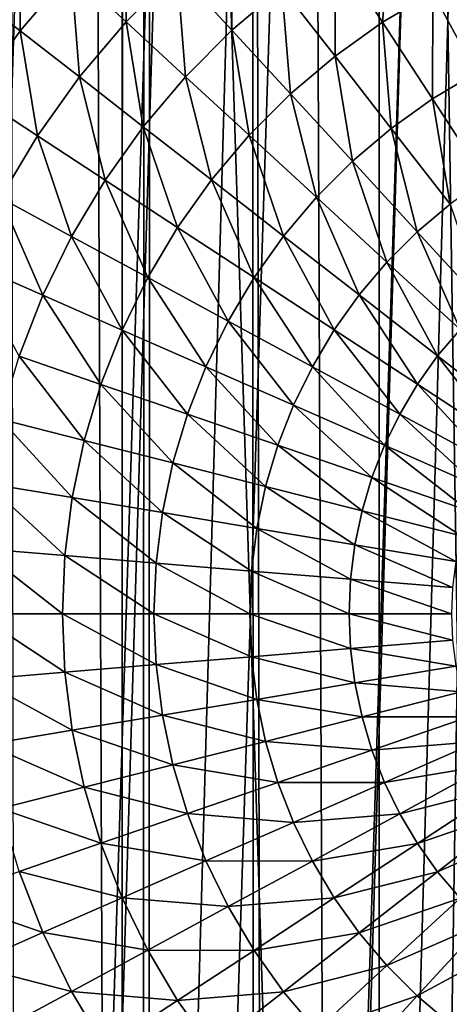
# Model space of a CAD drawing. Header units: millimetres. Extents: x -400 to 400, y -400 to 400.
# Tile 47 of 95: x -15 to -6, y -8 to 12. Entities that reach past the tile are written whole.
import ezdxf

# ---------------------------------------------------------------- set-up
doc = ezdxf.new("R2010")
doc.units = ezdxf.units.MM
doc.header["$LTSCALE"] = 52.148148
for name, color, linetype in [('1', 7, 'CONTINUOUS'), ('2', 7, 'CONTINUOUS'), ('21', 7, 'CONTINUOUS'), ('22', 7, 'CONTINUOUS'), ('33', 7, 'CONTINUOUS'), ('38', 7, 'CONTINUOUS'), ('45', 7, 'CONTINUOUS'), ('50', 7, 'CONTINUOUS'), ('9', 7, 'CONTINUOUS')]:
    doc.layers.add(name, color=color, linetype=linetype)

msp = doc.modelspace()

# ---------------------------------------------------------------- linework, layer by layer
at = {"layer": '1', "color": 253, "linetype": 'Continuous', "true_color": 0x9ca8ab}
for points in [[(-12.206, 399.815, -0.075), (-0.013, -400), (0.013, 400), (-12.206, 399.815, -0.075)], [(-24.413, 399.255, -0.298), (-12.281, -399.81, -0.075), (-12.206, 399.815, -0.075), (-24.413, 399.255, -0.298)], [(-12.281, -399.81, -0.075), (-0.013, -400), (-12.206, 399.815, -0.075), (-12.281, -399.81, -0.075)], [(-24.522, -399.245, -0.3), (-12.281, -399.81, -0.075), (-24.413, 399.255, -0.298), (-24.522, -399.245, -0.3)]]:
    msp.add_3dface(points, dxfattribs=at)
at = {"layer": '2', "color": 253, "linetype": 'Continuous', "true_color": 0x9ca8ab}
for points in [[(0.013, 400, -1.5), (-0.013, -400, -1.5), (-12.181, -399.813, -1.574), (0.013, 400, -1.5)], [(-12.086, 399.817, -1.573), (0.013, 400, -1.5), (-12.181, -399.813, -1.574), (-12.086, 399.817, -1.573)], [(-24.155, 399.269, -1.793), (-12.086, 399.817, -1.573), (-12.181, -399.813, -1.574), (-24.155, 399.269, -1.793)], [(-24.304, -399.26, -1.796), (-24.155, 399.269, -1.793), (-12.181, -399.813, -1.574), (-24.304, -399.26, -1.796)]]:
    msp.add_3dface(points, dxfattribs=at)
at = {"layer": '21', "color": 253, "linetype": 'Continuous', "true_color": 0x9ca8ab}
for points in [[(-2.509, 78.962, 472.043), (-7.613, 78.629, 472.043), (-2.532, -78.959, 472.043), (-2.509, 78.962, 472.043)], [(-7.613, 78.629, 472.043), (-12.639, 77.981, 472.043), (-7.648, -78.626, 472.043), (-7.613, 78.629, 472.043)], [(-7.613, 78.629, 472.043), (-7.648, -78.626, 472.043), (-2.532, -78.959, 472.043), (-7.613, 78.629, 472.043)], [(-12.639, 77.981, 472.043), (-17.588, 77.017, 472.043), (-12.689, -77.973, 472.043), (-12.639, 77.981, 472.043)], [(-12.639, 77.981, 472.043), (-12.689, -77.973, 472.043), (-7.648, -78.626, 472.043), (-12.639, 77.981, 472.043)], [(-17.588, 77.017, 472.043), (-17.656, -77.002, 472.043), (-12.689, -77.973, 472.043), (-17.588, 77.017, 472.043)]]:
    msp.add_3dface(points, dxfattribs=at)
at = {"layer": '22', "color": 253, "linetype": 'Continuous', "true_color": 0x9ca8ab}
for points in [[(-7.626, -78.627, 470.543), (-7.635, 78.627, 470.543), (-2.509, 78.962, 470.543), (-7.626, -78.627, 470.543)], [(-2.532, -78.959, 470.543), (-7.626, -78.627, 470.543), (-2.509, 78.962, 470.543), (-2.532, -78.959, 470.543)], [(-12.644, -77.98, 470.543), (-12.684, 77.974, 470.543), (-7.635, 78.627, 470.543), (-12.644, -77.98, 470.543)], [(-7.626, -78.627, 470.543), (-12.644, -77.98, 470.543), (-7.635, 78.627, 470.543), (-7.626, -78.627, 470.543)], [(-17.588, -77.017, 470.543), (-17.656, 77.002, 470.543), (-12.684, 77.974, 470.543), (-17.588, -77.017, 470.543)], [(-12.644, -77.98, 470.543), (-17.588, -77.017, 470.543), (-12.684, 77.974, 470.543), (-12.644, -77.98, 470.543)]]:
    msp.add_3dface(points, dxfattribs=at)
at = {"layer": '33', "color": 253, "linetype": 'Continuous', "true_color": 0x9ca8ab}
for points in [[(-8.497, -66.657, 509.043), (-4.722, 67.028, 509.043), (-9.063, 66.582, 509.043), (-8.497, -66.657, 509.043)], [(-8.497, -66.657, 509.043), (-4.113, -67.069, 509.043), (-4.722, 67.028, 509.043), (-8.497, -66.657, 509.043)], [(-12.828, -65.961, 509.043), (-9.063, 66.582, 509.043), (-13.348, 65.858, 509.043), (-12.828, -65.961, 509.043)], [(-12.828, -65.961, 509.043), (-8.497, -66.657, 509.043), (-9.063, 66.582, 509.043), (-12.828, -65.961, 509.043)], [(-17.126, -64.975, 509.043), (-13.348, 65.858, 509.043), (-17.594, 64.851, 509.043), (-17.126, -64.975, 509.043)], [(-17.126, -64.975, 509.043), (-12.828, -65.961, 509.043), (-13.348, 65.858, 509.043), (-17.126, -64.975, 509.043)]]:
    msp.add_3dface(points, dxfattribs=at)
at = {"layer": '38', "linetype": 'Continuous'}
for points in [[(-10.124, 75.826, 496.043), (-9.854, -75.861, 496.043), (-5.256, 76.315, 496.043), (-10.124, 75.826, 496.043)], [(-9.854, -75.861, 496.043), (-4.958, -76.336, 496.043), (-5.256, 76.315, 496.043), (-9.854, -75.861, 496.043)], [(-14.928, 75.029, 496.043), (-14.686, -75.077, 496.043), (-10.124, 75.826, 496.043), (-14.928, 75.029, 496.043)], [(-14.686, -75.077, 496.043), (-9.854, -75.861, 496.043), (-10.124, 75.826, 496.043), (-14.686, -75.077, 496.043)]]:
    msp.add_3dface(points, dxfattribs=at)
at = {"layer": '45', "linetype": 'Continuous'}
for points in [[(-10.078, -77.849, 472.043), (-10.127, 77.843, 472.043), (-5.096, 78.331, 472.043), (-10.078, -77.849, 472.043)], [(-5.071, -78.332, 472.043), (-10.078, -77.849, 472.043), (-5.096, 78.331, 472.043), (-5.071, -78.332, 472.043)], [(-15.02, -77.05, 472.043), (-15.092, 77.036, 472.043), (-10.127, 77.843, 472.043), (-15.02, -77.05, 472.043)], [(-10.078, -77.849, 472.043), (-15.02, -77.05, 472.043), (-10.127, 77.843, 472.043), (-10.078, -77.849, 472.043)]]:
    msp.add_3dface(points, dxfattribs=at)
at = {"layer": '50', "color": 253, "linetype": 'Continuous', "true_color": 0x9ca8ab}
for points in [[(-29.8, 65, 18), (-29.8, -65, 18), (29.8, 65, 18), (-29.8, 65, 18)], [(29.8, 65, 18), (-29.8, -65, 18), (29.8, -65, 18), (29.8, 65, 18)]]:
    msp.add_3dface(points, dxfattribs=at)
at = {"layer": '9', "color": 253, "linetype": 'Continuous', "true_color": 0x9ca8ab}
for points in [[(-12.581, 13.666, -13.532), (-12.588, 11.588, -15.027), (-13.666, 12.581, -13.532), (-12.581, 13.666, -13.532)], [(-11.588, 12.588, -15.027), (-12.588, 11.588, -15.027), (-12.581, 13.666, -13.532), (-11.588, 12.588, -15.027)], [(-10.509, 13.502, -15.027), (-10.515, 11.422, -16.395), (-11.588, 12.588, -15.027), (-10.509, 13.502, -15.027)], [(-9.536, 12.252, -16.395), (-10.515, 11.422, -16.395), (-10.509, 13.502, -15.027), (-9.536, 12.252, -16.395)], [(-7.389, 13.654, -16.395), (-7.565, 11.579, -17.625), (-8.492, 12.997, -16.395), (-7.389, 13.654, -16.395)], [(-6.583, 12.164, -17.625), (-7.565, 11.579, -17.625), (-7.389, 13.654, -16.395), (-6.583, 12.164, -17.625)], [(-14.648, 13.485, -11.919), (-14.659, 11.409, -13.532), (-15.712, 12.229, -11.919), (-14.648, 13.485, -11.919)], [(-13.666, 12.581, -13.532), (-14.659, 11.409, -13.532), (-14.648, 13.485, -11.919), (-13.666, 12.581, -13.532)], [(-8.492, 12.997, -16.395), (-8.495, 10.915, -17.625), (-9.536, 12.252, -16.395), (-8.492, 12.997, -16.395)], [(-7.565, 11.579, -17.625), (-8.495, 10.915, -17.625), (-8.492, 12.997, -16.395), (-7.565, 11.579, -17.625)], [(-13.666, 12.581, -13.532), (-13.502, 10.509, -15.027), (-14.659, 11.409, -13.532), (-13.666, 12.581, -13.532)], [(-12.588, 11.588, -15.027), (-13.502, 10.509, -15.027), (-13.666, 12.581, -13.532), (-12.588, 11.588, -15.027)], [(-11.588, 12.588, -15.027), (-11.422, 10.515, -16.395), (-12.588, 11.588, -15.027), (-11.588, 12.588, -15.027)], [(-10.515, 11.422, -16.395), (-11.422, 10.515, -16.395), (-11.588, 12.588, -15.027), (-10.515, 11.422, -16.395)], [(-5.556, 12.666, -17.625), (-5.731, 10.589, -18.71), (-6.583, 12.164, -17.625), (-5.556, 12.666, -17.625)], [(-14.659, 11.409, -13.532), (-15.551, 10.16, -13.532), (-15.712, 12.229, -11.919), (-14.659, 11.409, -13.532)], [(-9.536, 12.252, -16.395), (-9.368, 10.176, -17.625), (-10.515, 11.422, -16.395), (-9.536, 12.252, -16.395)], [(-8.495, 10.915, -17.625), (-9.368, 10.176, -17.625), (-9.536, 12.252, -16.395), (-8.495, 10.915, -17.625)], [(-6.583, 12.164, -17.625), (-6.586, 10.08, -18.71), (-7.565, 11.579, -17.625), (-6.583, 12.164, -17.625)], [(-5.731, 10.589, -18.71), (-6.586, 10.08, -18.71), (-6.583, 12.164, -17.625), (-5.731, 10.589, -18.71)], [(-12.588, 11.588, -15.027), (-12.252, 9.536, -16.395), (-13.502, 10.509, -15.027), (-12.588, 11.588, -15.027)], [(-11.422, 10.515, -16.395), (-12.252, 9.536, -16.395), (-12.588, 11.588, -15.027), (-11.422, 10.515, -16.395)], [(-7.565, 11.579, -17.625), (-7.395, 9.502, -18.71), (-8.495, 10.915, -17.625), (-7.565, 11.579, -17.625)], [(-6.586, 10.08, -18.71), (-7.395, 9.502, -18.71), (-7.565, 11.579, -17.625), (-6.586, 10.08, -18.71)], [(-14.659, 11.409, -13.532), (-14.324, 9.358, -15.027), (-15.551, 10.16, -13.532), (-14.659, 11.409, -13.532)], [(-13.502, 10.509, -15.027), (-14.324, 9.358, -15.027), (-14.659, 11.409, -13.532), (-13.502, 10.509, -15.027)], [(-10.515, 11.422, -16.395), (-10.176, 9.368, -17.625), (-11.422, 10.515, -16.395), (-10.515, 11.422, -16.395)], [(-9.368, 10.176, -17.625), (-10.176, 9.368, -17.625), (-10.515, 11.422, -16.395), (-9.368, 10.176, -17.625)], [(-8.495, 10.915, -17.625), (-8.155, 8.858, -18.71), (-9.368, 10.176, -17.625), (-8.495, 10.915, -17.625)], [(-7.395, 9.502, -18.71), (-8.155, 8.858, -18.71), (-8.495, 10.915, -17.625), (-7.395, 9.502, -18.71)], [(-13.502, 10.509, -15.027), (-12.997, 8.492, -16.395), (-14.324, 9.358, -15.027), (-13.502, 10.509, -15.027)], [(-12.252, 9.536, -16.395), (-12.997, 8.492, -16.395), (-13.502, 10.509, -15.027), (-12.252, 9.536, -16.395)], [(-11.422, 10.515, -16.395), (-10.915, 8.495, -17.625), (-12.252, 9.536, -16.395), (-11.422, 10.515, -16.395)], [(-10.176, 9.368, -17.625), (-10.915, 8.495, -17.625), (-11.422, 10.515, -16.395), (-10.176, 9.368, -17.625)], [(-5.731, 10.589, -18.71), (-5.56, 8.51, -19.64), (-6.586, 10.08, -18.71), (-5.731, 10.589, -18.71)], [(-14.324, 9.358, -15.027), (-15.048, 8.144, -15.027), (-15.551, 10.16, -13.532), (-14.324, 9.358, -15.027)], [(-9.368, 10.176, -17.625), (-8.858, 8.155, -18.71), (-10.176, 9.368, -17.625), (-9.368, 10.176, -17.625)], [(-8.155, 8.858, -18.71), (-8.858, 8.155, -18.71), (-9.368, 10.176, -17.625), (-8.155, 8.858, -18.71)], [(-6.586, 10.08, -18.71), (-6.244, 8.022, -19.64), (-7.395, 9.502, -18.71), (-6.586, 10.08, -18.71)], [(-5.56, 8.51, -19.64), (-6.244, 8.022, -19.64), (-6.586, 10.08, -18.71), (-5.56, 8.51, -19.64)], [(-12.252, 9.536, -16.395), (-11.579, 7.565, -17.625), (-12.997, 8.492, -16.395), (-12.252, 9.536, -16.395)], [(-10.915, 8.495, -17.625), (-11.579, 7.565, -17.625), (-12.252, 9.536, -16.395), (-10.915, 8.495, -17.625)], [(-7.395, 9.502, -18.71), (-6.885, 7.479, -19.64), (-8.155, 8.858, -18.71), (-7.395, 9.502, -18.71)], [(-6.244, 8.022, -19.64), (-6.885, 7.479, -19.64), (-7.395, 9.502, -18.71), (-6.244, 8.022, -19.64)], [(-14.324, 9.358, -15.027), (-13.654, 7.389, -16.395), (-15.048, 8.144, -15.027), (-14.324, 9.358, -15.027)], [(-12.997, 8.492, -16.395), (-13.654, 7.389, -16.395), (-14.324, 9.358, -15.027), (-12.997, 8.492, -16.395)], [(-10.176, 9.368, -17.625), (-9.502, 7.395, -18.71), (-10.915, 8.495, -17.625), (-10.176, 9.368, -17.625)], [(-8.858, 8.155, -18.71), (-9.502, 7.395, -18.71), (-10.176, 9.368, -17.625), (-8.858, 8.155, -18.71)], [(-8.155, 8.858, -18.71), (-7.479, 6.885, -19.64), (-8.858, 8.155, -18.71), (-8.155, 8.858, -18.71)], [(-6.885, 7.479, -19.64), (-7.479, 6.885, -19.64), (-8.155, 8.858, -18.71), (-6.885, 7.479, -19.64)], [(-12.997, 8.492, -16.395), (-12.164, 6.583, -17.625), (-13.654, 7.389, -16.395), (-12.997, 8.492, -16.395)], [(-11.579, 7.565, -17.625), (-12.164, 6.583, -17.625), (-12.997, 8.492, -16.395), (-11.579, 7.565, -17.625)], [(-10.915, 8.495, -17.625), (-10.08, 6.586, -18.71), (-11.579, 7.565, -17.625), (-10.915, 8.495, -17.625)], [(-9.502, 7.395, -18.71), (-10.08, 6.586, -18.71), (-10.915, 8.495, -17.625), (-9.502, 7.395, -18.71)], [(-15.048, 8.144, -15.027), (-14.218, 6.236, -16.395), (-15.669, 6.873, -15.027), (-15.048, 8.144, -15.027)], [(-13.654, 7.389, -16.395), (-14.218, 6.236, -16.395), (-15.048, 8.144, -15.027), (-13.654, 7.389, -16.395)], [(-8.858, 8.155, -18.71), (-8.022, 6.244, -19.64), (-9.502, 7.395, -18.71), (-8.858, 8.155, -18.71)], [(-7.479, 6.885, -19.64), (-8.022, 6.244, -19.64), (-8.858, 8.155, -18.71), (-7.479, 6.885, -19.64)], [(-6.244, 8.022, -19.64), (-5.566, 6.047, -20.41), (-6.885, 7.479, -19.64), (-6.244, 8.022, -19.64)], [(-11.579, 7.565, -17.625), (-10.589, 5.731, -18.71), (-12.164, 6.583, -17.625), (-11.579, 7.565, -17.625)], [(-10.08, 6.586, -18.71), (-10.589, 5.731, -18.71), (-11.579, 7.565, -17.625), (-10.08, 6.586, -18.71)], [(-13.654, 7.389, -16.395), (-12.666, 5.556, -17.625), (-14.218, 6.236, -16.395), (-13.654, 7.389, -16.395)], [(-12.164, 6.583, -17.625), (-12.666, 5.556, -17.625), (-13.654, 7.389, -16.395), (-12.164, 6.583, -17.625)], [(-9.502, 7.395, -18.71), (-8.51, 5.56, -19.64), (-10.08, 6.586, -18.71), (-9.502, 7.395, -18.71)], [(-8.022, 6.244, -19.64), (-8.51, 5.56, -19.64), (-9.502, 7.395, -18.71), (-8.022, 6.244, -19.64)], [(-6.885, 7.479, -19.64), (-6.047, 5.566, -20.41), (-7.479, 6.885, -19.64), (-6.885, 7.479, -19.64)], [(-5.566, 6.047, -20.41), (-6.047, 5.566, -20.41), (-6.885, 7.479, -19.64), (-5.566, 6.047, -20.41)], [(-14.218, 6.236, -16.395), (-14.684, 5.041, -16.395), (-15.669, 6.873, -15.027), (-14.218, 6.236, -16.395)], [(-7.479, 6.885, -19.64), (-6.486, 5.048, -20.41), (-8.022, 6.244, -19.64), (-7.479, 6.885, -19.64)], [(-6.047, 5.566, -20.41), (-6.486, 5.048, -20.41), (-7.479, 6.885, -19.64), (-6.047, 5.566, -20.41)], [(-12.164, 6.583, -17.625), (-11.026, 4.837, -18.71), (-12.666, 5.556, -17.625), (-12.164, 6.583, -17.625)], [(-10.589, 5.731, -18.71), (-11.026, 4.837, -18.71), (-12.164, 6.583, -17.625), (-10.589, 5.731, -18.71)], [(-10.08, 6.586, -18.71), (-8.94, 4.838, -19.64), (-10.589, 5.731, -18.71), (-10.08, 6.586, -18.71)], [(-8.51, 5.56, -19.64), (-8.94, 4.838, -19.64), (-10.08, 6.586, -18.71), (-8.51, 5.56, -19.64)], [(-14.218, 6.236, -16.395), (-13.082, 4.491, -17.625), (-14.684, 5.041, -16.395), (-14.218, 6.236, -16.395)], [(-12.666, 5.556, -17.625), (-13.082, 4.491, -17.625), (-14.218, 6.236, -16.395), (-12.666, 5.556, -17.625)], [(-8.022, 6.244, -19.64), (-6.88, 4.495, -20.41), (-8.51, 5.56, -19.64), (-8.022, 6.244, -19.64)], [(-6.486, 5.048, -20.41), (-6.88, 4.495, -20.41), (-8.022, 6.244, -19.64), (-6.486, 5.048, -20.41)], [(-10.589, 5.731, -18.71), (-9.309, 4.083, -19.64), (-11.026, 4.837, -18.71), (-10.589, 5.731, -18.71)], [(-8.94, 4.838, -19.64), (-9.309, 4.083, -19.64), (-10.589, 5.731, -18.71), (-8.94, 4.838, -19.64)], [(-12.666, 5.556, -17.625), (-11.388, 3.91, -18.71), (-13.082, 4.491, -17.625), (-12.666, 5.556, -17.625)], [(-11.026, 4.837, -18.71), (-11.388, 3.91, -18.71), (-12.666, 5.556, -17.625), (-11.026, 4.837, -18.71)], [(-8.51, 5.56, -19.64), (-7.228, 3.912, -20.41), (-8.94, 4.838, -19.64), (-8.51, 5.56, -19.64)], [(-6.88, 4.495, -20.41), (-7.228, 3.912, -20.41), (-8.51, 5.56, -19.64), (-6.88, 4.495, -20.41)], [(-6.047, 5.566, -20.41), (-4.904, 3.817, -21.015), (-6.486, 5.048, -20.41), (-6.047, 5.566, -20.41)], [(-14.684, 5.041, -16.395), (-13.408, 3.395, -17.625), (-15.05, 3.811, -16.395), (-14.684, 5.041, -16.395)], [(-13.082, 4.491, -17.625), (-13.408, 3.395, -17.625), (-14.684, 5.041, -16.395), (-13.082, 4.491, -17.625)], [(-6.486, 5.048, -20.41), (-5.202, 3.399, -21.015), (-6.88, 4.495, -20.41), (-6.486, 5.048, -20.41)], [(-4.904, 3.817, -21.015), (-5.202, 3.399, -21.015), (-6.486, 5.048, -20.41), (-4.904, 3.817, -21.015)], [(-11.026, 4.837, -18.71), (-9.614, 3.301, -19.64), (-11.388, 3.91, -18.71), (-11.026, 4.837, -18.71)], [(-9.309, 4.083, -19.64), (-9.614, 3.301, -19.64), (-11.026, 4.837, -18.71), (-9.309, 4.083, -19.64)], [(-8.94, 4.838, -19.64), (-7.526, 3.301, -20.41), (-9.309, 4.083, -19.64), (-8.94, 4.838, -19.64)], [(-7.228, 3.912, -20.41), (-7.526, 3.301, -20.41), (-8.94, 4.838, -19.64), (-7.228, 3.912, -20.41)], [(-13.082, 4.491, -17.625), (-11.672, 2.956, -18.71), (-13.408, 3.395, -17.625), (-13.082, 4.491, -17.625)], [(-11.388, 3.91, -18.71), (-11.672, 2.956, -18.71), (-13.082, 4.491, -17.625), (-11.388, 3.91, -18.71)], [(-6.88, 4.495, -20.41), (-5.465, 2.958, -21.015), (-7.228, 3.912, -20.41), (-6.88, 4.495, -20.41)], [(-5.202, 3.399, -21.015), (-5.465, 2.958, -21.015), (-6.88, 4.495, -20.41), (-5.202, 3.399, -21.015)], [(-9.309, 4.083, -19.64), (-7.773, 2.669, -20.41), (-9.614, 3.301, -19.64), (-9.309, 4.083, -19.64)], [(-7.526, 3.301, -20.41), (-7.773, 2.669, -20.41), (-9.309, 4.083, -19.64), (-7.526, 3.301, -20.41)], [(-11.388, 3.91, -18.71), (-9.854, 2.495, -19.64), (-11.672, 2.956, -18.71), (-11.388, 3.91, -18.71)], [(-9.614, 3.301, -19.64), (-9.854, 2.495, -19.64), (-11.388, 3.91, -18.71), (-9.614, 3.301, -19.64)], [(-7.228, 3.912, -20.41), (-5.691, 2.496, -21.015), (-7.526, 3.301, -20.41), (-7.228, 3.912, -20.41)], [(-5.465, 2.958, -21.015), (-5.691, 2.496, -21.015), (-7.228, 3.912, -20.41), (-5.465, 2.958, -21.015)], [(-15.05, 3.811, -16.395), (-13.643, 2.277, -17.625), (-15.314, 2.555, -16.395), (-15.05, 3.811, -16.395)], [(-13.408, 3.395, -17.625), (-13.643, 2.277, -17.625), (-15.05, 3.811, -16.395), (-13.408, 3.395, -17.625)], [(-13.408, 3.395, -17.625), (-11.876, 1.982, -18.71), (-13.643, 2.277, -17.625), (-13.408, 3.395, -17.625)], [(-11.672, 2.956, -18.71), (-11.876, 1.982, -18.71), (-13.408, 3.395, -17.625), (-11.672, 2.956, -18.71)], [(-9.614, 3.301, -19.64), (-7.967, 2.018, -20.41), (-9.854, 2.495, -19.64), (-9.614, 3.301, -19.64)], [(-7.773, 2.669, -20.41), (-7.967, 2.018, -20.41), (-9.614, 3.301, -19.64), (-7.773, 2.669, -20.41)], [(-7.526, 3.301, -20.41), (-5.878, 2.018, -21.015), (-7.773, 2.669, -20.41), (-7.526, 3.301, -20.41)], [(-5.691, 2.496, -21.015), (-5.878, 2.018, -21.015), (-7.526, 3.301, -20.41), (-5.691, 2.496, -21.015)], [(-11.672, 2.956, -18.71), (-10.027, 1.673, -19.64), (-11.876, 1.982, -18.71), (-11.672, 2.956, -18.71)], [(-9.854, 2.495, -19.64), (-10.027, 1.673, -19.64), (-11.672, 2.956, -18.71), (-9.854, 2.495, -19.64)], [(-15.314, 2.555, -16.395), (-13.784, 1.142, -17.625), (-15.472, 1.282, -16.395), (-15.314, 2.555, -16.395)], [(-13.643, 2.277, -17.625), (-13.784, 1.142, -17.625), (-15.314, 2.555, -16.395), (-13.643, 2.277, -17.625)], [(-7.773, 2.669, -20.41), (-6.024, 1.526, -21.015), (-7.967, 2.018, -20.41), (-7.773, 2.669, -20.41)], [(-5.878, 2.018, -21.015), (-6.024, 1.526, -21.015), (-7.773, 2.669, -20.41), (-5.878, 2.018, -21.015)], [(-9.854, 2.495, -19.64), (-8.107, 1.353, -20.41), (-10.027, 1.673, -19.64), (-9.854, 2.495, -19.64)], [(-7.967, 2.018, -20.41), (-8.107, 1.353, -20.41), (-9.854, 2.495, -19.64), (-7.967, 2.018, -20.41)], [(-13.643, 2.277, -17.625), (-11.999, 0.994, -18.71), (-13.784, 1.142, -17.625), (-13.643, 2.277, -17.625)], [(-11.876, 1.982, -18.71), (-11.999, 0.994, -18.71), (-13.643, 2.277, -17.625), (-11.876, 1.982, -18.71)], [(-11.876, 1.982, -18.71), (-10.13, 0.839, -19.64), (-11.999, 0.994, -18.71), (-11.876, 1.982, -18.71)], [(-10.027, 1.673, -19.64), (-10.13, 0.839, -19.64), (-11.876, 1.982, -18.71), (-10.027, 1.673, -19.64)], [(-7.967, 2.018, -20.41), (-6.13, 1.023, -21.015), (-8.107, 1.353, -20.41), (-7.967, 2.018, -20.41)], [(-6.024, 1.526, -21.015), (-6.13, 1.023, -21.015), (-7.967, 2.018, -20.41), (-6.024, 1.526, -21.015)], [(-10.027, 1.673, -19.64), (-8.191, 0.679, -20.41), (-10.13, 0.839, -19.64), (-10.027, 1.673, -19.64)], [(-8.107, 1.353, -20.41), (-8.191, 0.679, -20.41), (-10.027, 1.673, -19.64), (-8.107, 1.353, -20.41)], [(-8.107, 1.353, -20.41), (-6.193, 0.513, -21.015), (-8.191, 0.679, -20.41), (-8.107, 1.353, -20.41)], [(-6.13, 1.023, -21.015), (-6.193, 0.513, -21.015), (-8.107, 1.353, -20.41), (-6.13, 1.023, -21.015)], [(-15.472, 1.282, -16.395), (-13.831, 0, -17.625), (-15.525, 0, -16.395), (-15.472, 1.282, -16.395)], [(-13.784, 1.142, -17.625), (-13.831, 0, -17.625), (-15.472, 1.282, -16.395), (-13.784, 1.142, -17.625)], [(-13.784, 1.142, -17.625), (-12.041, 0, -18.71), (-13.831, 0, -17.625), (-13.784, 1.142, -17.625)], [(-11.999, 0.994, -18.71), (-12.041, 0, -18.71), (-13.784, 1.142, -17.625), (-11.999, 0.994, -18.71)], [(-11.999, 0.994, -18.71), (-10.165, 0, -19.64), (-12.041, 0, -18.71), (-11.999, 0.994, -18.71)], [(-10.13, 0.839, -19.64), (-10.165, 0, -19.64), (-11.999, 0.994, -18.71), (-10.13, 0.839, -19.64)], [(-10.13, 0.839, -19.64), (-8.219, 0, -20.41), (-10.165, 0, -19.64), (-10.13, 0.839, -19.64)], [(-8.191, 0.679, -20.41), (-8.219, 0, -20.41), (-10.13, 0.839, -19.64), (-8.191, 0.679, -20.41)], [(-8.191, 0.679, -20.41), (-6.214, 0, -21.015), (-8.219, 0, -20.41), (-8.191, 0.679, -20.41)], [(-6.193, 0.513, -21.015), (-6.214, 0, -21.015), (-8.191, 0.679, -20.41), (-6.193, 0.513, -21.015)], [(-13.831, 0, -17.625), (-13.784, -1.142, -17.625), (-15.525, 0, -16.395), (-13.831, 0, -17.625)], [(-15.525, 0, -16.395), (-13.784, -1.142, -17.625), (-15.472, -1.282, -16.395), (-15.525, 0, -16.395)], [(-12.041, 0, -18.71), (-11.999, -0.994, -18.71), (-13.831, 0, -17.625), (-12.041, 0, -18.71)], [(-13.831, 0, -17.625), (-11.999, -0.994, -18.71), (-13.784, -1.142, -17.625), (-13.831, 0, -17.625)], [(-10.165, 0, -19.64), (-10.13, -0.839, -19.64), (-12.041, 0, -18.71), (-10.165, 0, -19.64)], [(-12.041, 0, -18.71), (-10.13, -0.839, -19.64), (-11.999, -0.994, -18.71), (-12.041, 0, -18.71)], [(-8.219, 0, -20.41), (-8.191, -0.679, -20.41), (-10.165, 0, -19.64), (-8.219, 0, -20.41)], [(-10.165, 0, -19.64), (-8.191, -0.679, -20.41), (-10.13, -0.839, -19.64), (-10.165, 0, -19.64)], [(-6.214, 0, -21.015), (-6.193, -0.513, -21.015), (-8.219, 0, -20.41), (-6.214, 0, -21.015)], [(-8.219, 0, -20.41), (-6.193, -0.513, -21.015), (-8.191, -0.679, -20.41), (-8.219, 0, -20.41)], [(-6.193, -0.513, -21.015), (-6.13, -1.023, -21.015), (-8.191, -0.679, -20.41), (-6.193, -0.513, -21.015)], [(-8.191, -0.679, -20.41), (-8.107, -1.353, -20.41), (-10.13, -0.839, -19.64), (-8.191, -0.679, -20.41)], [(-8.191, -0.679, -20.41), (-6.13, -1.023, -21.015), (-8.107, -1.353, -20.41), (-8.191, -0.679, -20.41)], [(-10.13, -0.839, -19.64), (-10.027, -1.673, -19.64), (-11.999, -0.994, -18.71), (-10.13, -0.839, -19.64)], [(-10.13, -0.839, -19.64), (-8.107, -1.353, -20.41), (-10.027, -1.673, -19.64), (-10.13, -0.839, -19.64)], [(-13.784, -1.142, -17.625), (-13.643, -2.277, -17.625), (-15.472, -1.282, -16.395), (-13.784, -1.142, -17.625)], [(-11.999, -0.994, -18.71), (-11.876, -1.982, -18.71), (-13.784, -1.142, -17.625), (-11.999, -0.994, -18.71)], [(-13.784, -1.142, -17.625), (-11.876, -1.982, -18.71), (-13.643, -2.277, -17.625), (-13.784, -1.142, -17.625)], [(-11.999, -0.994, -18.71), (-10.027, -1.673, -19.64), (-11.876, -1.982, -18.71), (-11.999, -0.994, -18.71)], [(-6.13, -1.023, -21.015), (-6.024, -1.526, -21.015), (-8.107, -1.353, -20.41), (-6.13, -1.023, -21.015)], [(-15.472, -1.282, -16.395), (-13.643, -2.277, -17.625), (-15.314, -2.555, -16.395), (-15.472, -1.282, -16.395)], [(-8.107, -1.353, -20.41), (-7.967, -2.018, -20.41), (-10.027, -1.673, -19.64), (-8.107, -1.353, -20.41)], [(-8.107, -1.353, -20.41), (-6.024, -1.526, -21.015), (-7.967, -2.018, -20.41), (-8.107, -1.353, -20.41)], [(-6.024, -1.526, -21.015), (-5.878, -2.018, -21.015), (-7.967, -2.018, -20.41), (-6.024, -1.526, -21.015)], [(-10.027, -1.673, -19.64), (-9.854, -2.495, -19.64), (-11.876, -1.982, -18.71), (-10.027, -1.673, -19.64)], [(-10.027, -1.673, -19.64), (-7.967, -2.018, -20.41), (-9.854, -2.495, -19.64), (-10.027, -1.673, -19.64)], [(-11.876, -1.982, -18.71), (-11.672, -2.956, -18.71), (-13.643, -2.277, -17.625), (-11.876, -1.982, -18.71)], [(-11.876, -1.982, -18.71), (-9.854, -2.495, -19.64), (-11.672, -2.956, -18.71), (-11.876, -1.982, -18.71)], [(-7.967, -2.018, -20.41), (-7.773, -2.669, -20.41), (-9.854, -2.495, -19.64), (-7.967, -2.018, -20.41)], [(-7.967, -2.018, -20.41), (-5.878, -2.018, -21.015), (-7.773, -2.669, -20.41), (-7.967, -2.018, -20.41)], [(-5.878, -2.018, -21.015), (-5.691, -2.496, -21.015), (-7.773, -2.669, -20.41), (-5.878, -2.018, -21.015)], [(-13.643, -2.277, -17.625), (-13.408, -3.395, -17.625), (-15.314, -2.555, -16.395), (-13.643, -2.277, -17.625)], [(-13.643, -2.277, -17.625), (-11.672, -2.956, -18.71), (-13.408, -3.395, -17.625), (-13.643, -2.277, -17.625)], [(-9.854, -2.495, -19.64), (-9.614, -3.301, -19.64), (-11.672, -2.956, -18.71), (-9.854, -2.495, -19.64)], [(-9.854, -2.495, -19.64), (-7.773, -2.669, -20.41), (-9.614, -3.301, -19.64), (-9.854, -2.495, -19.64)], [(-7.773, -2.669, -20.41), (-5.691, -2.496, -21.015), (-7.526, -3.301, -20.41), (-7.773, -2.669, -20.41)], [(-5.691, -2.496, -21.015), (-5.465, -2.958, -21.015), (-7.526, -3.301, -20.41), (-5.691, -2.496, -21.015)], [(-15.314, -2.555, -16.395), (-13.408, -3.395, -17.625), (-15.05, -3.811, -16.395), (-15.314, -2.555, -16.395)], [(-7.773, -2.669, -20.41), (-7.526, -3.301, -20.41), (-9.614, -3.301, -19.64), (-7.773, -2.669, -20.41)], [(-11.672, -2.956, -18.71), (-11.388, -3.91, -18.71), (-13.408, -3.395, -17.625), (-11.672, -2.956, -18.71)], [(-11.672, -2.956, -18.71), (-9.614, -3.301, -19.64), (-11.388, -3.91, -18.71), (-11.672, -2.956, -18.71)], [(-7.526, -3.301, -20.41), (-5.465, -2.958, -21.015), (-7.228, -3.912, -20.41), (-7.526, -3.301, -20.41)], [(-5.465, -2.958, -21.015), (-5.202, -3.399, -21.015), (-7.228, -3.912, -20.41), (-5.465, -2.958, -21.015)], [(-13.408, -3.395, -17.625), (-13.082, -4.491, -17.625), (-15.05, -3.811, -16.395), (-13.408, -3.395, -17.625)], [(-13.408, -3.395, -17.625), (-11.388, -3.91, -18.71), (-13.082, -4.491, -17.625), (-13.408, -3.395, -17.625)], [(-9.614, -3.301, -19.64), (-9.309, -4.083, -19.64), (-11.388, -3.91, -18.71), (-9.614, -3.301, -19.64)], [(-9.614, -3.301, -19.64), (-7.526, -3.301, -20.41), (-9.309, -4.083, -19.64), (-9.614, -3.301, -19.64)], [(-7.526, -3.301, -20.41), (-7.228, -3.912, -20.41), (-9.309, -4.083, -19.64), (-7.526, -3.301, -20.41)], [(-7.228, -3.912, -20.41), (-5.202, -3.399, -21.015), (-6.88, -4.495, -20.41), (-7.228, -3.912, -20.41)], [(-5.202, -3.399, -21.015), (-4.904, -3.817, -21.015), (-6.88, -4.495, -20.41), (-5.202, -3.399, -21.015)], [(-15.05, -3.811, -16.395), (-13.082, -4.491, -17.625), (-14.684, -5.041, -16.395), (-15.05, -3.811, -16.395)], [(-6.88, -4.495, -20.41), (-4.904, -3.817, -21.015), (-6.486, -5.048, -20.41), (-6.88, -4.495, -20.41)], [(-4.904, -3.817, -21.015), (-4.572, -4.209, -21.015), (-6.486, -5.048, -20.41), (-4.904, -3.817, -21.015)], [(-11.388, -3.91, -18.71), (-11.026, -4.837, -18.71), (-13.082, -4.491, -17.625), (-11.388, -3.91, -18.71)], [(-11.388, -3.91, -18.71), (-9.309, -4.083, -19.64), (-11.026, -4.837, -18.71), (-11.388, -3.91, -18.71)], [(-9.309, -4.083, -19.64), (-7.228, -3.912, -20.41), (-8.94, -4.838, -19.64), (-9.309, -4.083, -19.64)], [(-7.228, -3.912, -20.41), (-6.88, -4.495, -20.41), (-8.94, -4.838, -19.64), (-7.228, -3.912, -20.41)], [(-9.309, -4.083, -19.64), (-8.94, -4.838, -19.64), (-11.026, -4.837, -18.71), (-9.309, -4.083, -19.64)], [(-6.486, -5.048, -20.41), (-4.572, -4.209, -21.015), (-6.047, -5.566, -20.41), (-6.486, -5.048, -20.41)], [(-13.082, -4.491, -17.625), (-12.666, -5.556, -17.625), (-14.684, -5.041, -16.395), (-13.082, -4.491, -17.625)], [(-13.082, -4.491, -17.625), (-11.026, -4.837, -18.71), (-12.666, -5.556, -17.625), (-13.082, -4.491, -17.625)], [(-8.94, -4.838, -19.64), (-6.88, -4.495, -20.41), (-8.51, -5.56, -19.64), (-8.94, -4.838, -19.64)], [(-6.88, -4.495, -20.41), (-6.486, -5.048, -20.41), (-8.51, -5.56, -19.64), (-6.88, -4.495, -20.41)], [(-11.026, -4.837, -18.71), (-10.589, -5.731, -18.71), (-12.666, -5.556, -17.625), (-11.026, -4.837, -18.71)], [(-11.026, -4.837, -18.71), (-8.94, -4.838, -19.64), (-10.589, -5.731, -18.71), (-11.026, -4.837, -18.71)], [(-8.94, -4.838, -19.64), (-8.51, -5.56, -19.64), (-10.589, -5.731, -18.71), (-8.94, -4.838, -19.64)], [(-14.684, -5.041, -16.395), (-14.218, -6.236, -16.395), (-16.183, -5.556, -15.027), (-14.684, -5.041, -16.395)], [(-14.684, -5.041, -16.395), (-12.666, -5.556, -17.625), (-14.218, -6.236, -16.395), (-14.684, -5.041, -16.395)], [(-8.51, -5.56, -19.64), (-6.486, -5.048, -20.41), (-8.022, -6.244, -19.64), (-8.51, -5.56, -19.64)], [(-6.486, -5.048, -20.41), (-6.047, -5.566, -20.41), (-8.022, -6.244, -19.64), (-6.486, -5.048, -20.41)], [(-16.183, -5.556, -15.027), (-14.218, -6.236, -16.395), (-15.669, -6.873, -15.027), (-16.183, -5.556, -15.027)], [(-12.666, -5.556, -17.625), (-12.164, -6.583, -17.625), (-14.218, -6.236, -16.395), (-12.666, -5.556, -17.625)], [(-12.666, -5.556, -17.625), (-10.589, -5.731, -18.71), (-12.164, -6.583, -17.625), (-12.666, -5.556, -17.625)], [(-10.589, -5.731, -18.71), (-8.51, -5.56, -19.64), (-10.08, -6.586, -18.71), (-10.589, -5.731, -18.71)], [(-8.51, -5.56, -19.64), (-8.022, -6.244, -19.64), (-10.08, -6.586, -18.71), (-8.51, -5.56, -19.64)], [(-8.022, -6.244, -19.64), (-6.047, -5.566, -20.41), (-7.479, -6.885, -19.64), (-8.022, -6.244, -19.64)], [(-6.047, -5.566, -20.41), (-5.566, -6.047, -20.41), (-7.479, -6.885, -19.64), (-6.047, -5.566, -20.41)], [(-10.589, -5.731, -18.71), (-10.08, -6.586, -18.71), (-12.164, -6.583, -17.625), (-10.589, -5.731, -18.71)], [(-7.479, -6.885, -19.64), (-5.566, -6.047, -20.41), (-6.885, -7.479, -19.64), (-7.479, -6.885, -19.64)], [(-5.566, -6.047, -20.41), (-5.048, -6.486, -20.41), (-6.885, -7.479, -19.64), (-5.566, -6.047, -20.41)], [(-14.218, -6.236, -16.395), (-13.654, -7.389, -16.395), (-15.669, -6.873, -15.027), (-14.218, -6.236, -16.395)], [(-14.218, -6.236, -16.395), (-12.164, -6.583, -17.625), (-13.654, -7.389, -16.395), (-14.218, -6.236, -16.395)], [(-10.08, -6.586, -18.71), (-8.022, -6.244, -19.64), (-9.502, -7.395, -18.71), (-10.08, -6.586, -18.71)], [(-8.022, -6.244, -19.64), (-7.479, -6.885, -19.64), (-9.502, -7.395, -18.71), (-8.022, -6.244, -19.64)], [(-6.885, -7.479, -19.64), (-5.048, -6.486, -20.41), (-6.244, -8.022, -19.64), (-6.885, -7.479, -19.64)], [(-12.164, -6.583, -17.625), (-11.579, -7.565, -17.625), (-13.654, -7.389, -16.395), (-12.164, -6.583, -17.625)], [(-12.164, -6.583, -17.625), (-10.08, -6.586, -18.71), (-11.579, -7.565, -17.625), (-12.164, -6.583, -17.625)], [(-10.08, -6.586, -18.71), (-9.502, -7.395, -18.71), (-11.579, -7.565, -17.625), (-10.08, -6.586, -18.71)], [(-15.669, -6.873, -15.027), (-13.654, -7.389, -16.395), (-15.048, -8.144, -15.027), (-15.669, -6.873, -15.027)], [(-9.502, -7.395, -18.71), (-7.479, -6.885, -19.64), (-8.858, -8.155, -18.71), (-9.502, -7.395, -18.71)], [(-7.479, -6.885, -19.64), (-6.885, -7.479, -19.64), (-8.858, -8.155, -18.71), (-7.479, -6.885, -19.64)], [(-13.654, -7.389, -16.395), (-12.997, -8.492, -16.395), (-15.048, -8.144, -15.027), (-13.654, -7.389, -16.395)], [(-13.654, -7.389, -16.395), (-11.579, -7.565, -17.625), (-12.997, -8.492, -16.395), (-13.654, -7.389, -16.395)], [(-11.579, -7.565, -17.625), (-9.502, -7.395, -18.71), (-10.915, -8.495, -17.625), (-11.579, -7.565, -17.625)], [(-9.502, -7.395, -18.71), (-8.858, -8.155, -18.71), (-10.915, -8.495, -17.625), (-9.502, -7.395, -18.71)], [(-8.858, -8.155, -18.71), (-6.885, -7.479, -19.64), (-8.155, -8.858, -18.71), (-8.858, -8.155, -18.71)], [(-6.885, -7.479, -19.64), (-6.244, -8.022, -19.64), (-8.155, -8.858, -18.71), (-6.885, -7.479, -19.64)], [(-11.579, -7.565, -17.625), (-10.915, -8.495, -17.625), (-12.997, -8.492, -16.395), (-11.579, -7.565, -17.625)]]:
    msp.add_3dface(points, dxfattribs=at)

doc.saveas('drawing.dxf')
